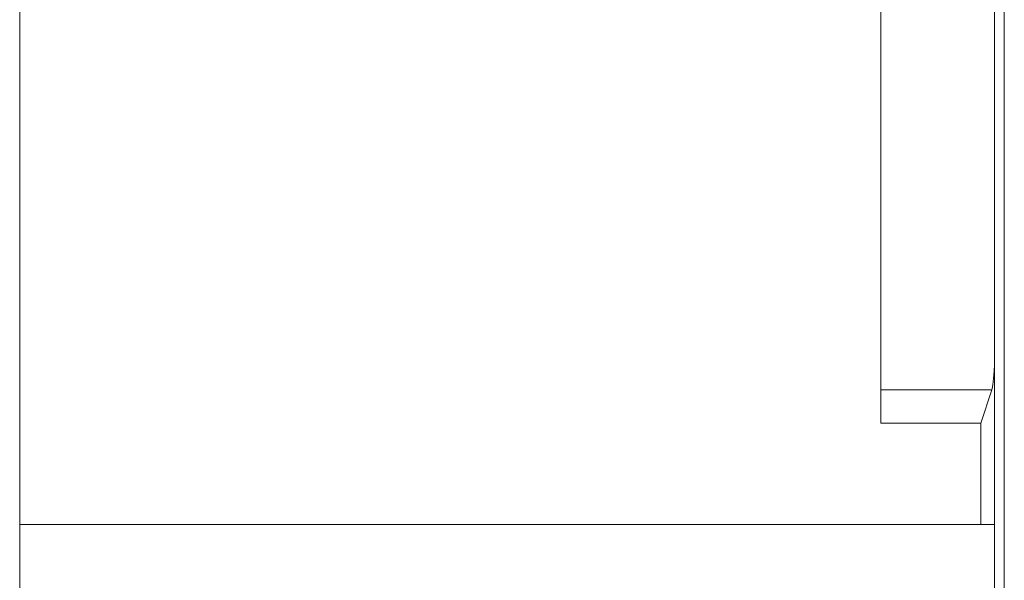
# Model space of a CAD drawing. Header units: centimetres. Extents: x -30 to 30, y -78 to 83.
# Tile 33 of 86: x -2.062 to -1.698, y -3.117 to -2.91. Entities that reach past the tile are written whole.
import ezdxf

# ---------------------------------------------------------------- set-up
doc = ezdxf.new("R2010")
doc.units = ezdxf.units.CM
doc.header["$MEASUREMENT"] = 0
doc.layers.add('LAYER_19952', color=7, linetype='Continuous')

msp = doc.modelspace()

# ---------------------------------------------------------------- linework, layer by layer
at = {"layer": 'LAYER_19952', "lineweight": 9}
for points in [[(-1.70185, -2.5342), (-1.70185, -2.5342), (-1.70185, -3.73622), (-1.70185, -3.73622)], [(-1.69818, -2.5342), (-1.69818, -2.5342), (-1.69818, -3.73622), (-1.69818, -3.73622)], [(-1.74382, -2.54084), (-1.74382, -2.54084), (-1.74382, -3.05884), (-1.74382, -3.05884)], [(-2.062, -3.64077), (-2.062, -3.64077), (-2.062, -2.57309), (-2.062, -2.57309)], [(-1.70278, -3.04649), (-1.70246, -3.04553), (-1.70215, -3.04254), (-1.70184, -3.03758)], [(-1.70278, -3.04649), (-1.70278, -3.04649), (-1.74382, -3.04649), (-1.74382, -3.04649)], [(-1.70278, -3.04649), (-1.70278, -3.04649), (-1.70689, -3.05884), (-1.70689, -3.05884)], [(-1.74382, -3.05884), (-1.74382, -3.05884), (-1.70689, -3.05884), (-1.70689, -3.05884)], [(-1.70689, -3.05884), (-1.70689, -3.05884), (-1.70689, -3.09632), (-1.70689, -3.09632)], [(-1.70185, -3.09632), (-1.70185, -3.09632), (-2.062, -3.09632), (-2.062, -3.09632)]]:
    msp.add_open_spline(points, degree=3, dxfattribs=at)

doc.saveas('drawing.dxf')
